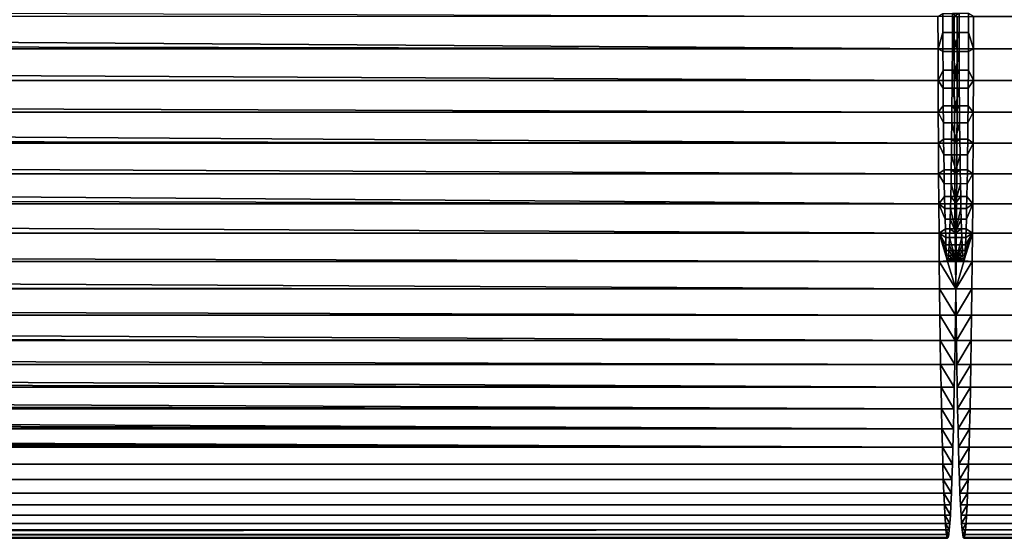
# Model space of a CAD drawing. Header units: metres. Extents: x -244 to 24, y -123 to 0.
# Tile 15 of 146: x -155 to -134, y -41 to -30. Entities that reach past the tile are written whole.
import ezdxf

# ---------------------------------------------------------------- set-up
doc = ezdxf.new("R2010")
doc.units = ezdxf.units.M
doc.layers.add('solid_10_231_103_000', color=7, linetype='CONTINUOUS')

msp = doc.modelspace()

# ---------------------------------------------------------------- linework, layer by layer
at = {"layer": 'solid_10_231_103_000'}
for points in [[(-135.557953, -30.393349, 200.338013), (-217.330811, -29.828533, 201.712814), (-217.305344, -29.413923, 201.690872), (-135.559021, -29.697582, 200.27713)], [(-135.454086, -29.627211, 206.288803), (-135.453064, -30.041662, 206.347046), (-135.557953, -30.393349, 200.338013), (-135.559021, -29.697582, 200.27713)], [(-135.453064, -30.041662, 206.347046), (-135.454086, -29.627211, 206.288803), (-135.104141, -29.627119, 206.282684), (-135.103119, -30.041845, 206.340958)], [(-135.245804, -29.627211, 218.221237), (-135.246826, -30.041662, 218.16301), (-134.896881, -30.041845, 218.15686), (-134.895859, -29.627119, 218.215134)], [(-135.245804, -29.627211, 218.221237), (-135.140869, -29.697582, 224.23291), (-135.141937, -30.393349, 224.172028), (-135.246826, -30.041662, 218.16301)], [(-135.104141, -29.627119, 206.282684), (-135.209076, -29.697411, 200.271011), (-135.208008, -30.39323, 200.331894), (-135.103119, -30.041845, 206.340958)], [(-134.895859, -29.627119, 218.215134), (-134.896881, -30.041845, 218.15686), (-134.791992, -30.39323, 224.165924), (-134.790924, -29.697411, 224.226807)], [(-135.141937, -30.393349, 224.172028), (-135.140869, -29.697582, 224.23291), (-242.124542, -29.697578, 226.100311), (-242.12561, -30.393206, 226.039459)], [(-135.557953, -30.393349, 200.338013), (-217.373383, -30.243326, 201.749512), (-217.330811, -29.828533, 201.712814)], [(-135.208008, -30.39323, 200.331894), (-135.209076, -29.697411, 200.271011), (-49.336452, -29.697739, 198.772125), (-49.335392, -30.393114, 198.832962)], [(-134.790924, -29.697411, 224.226807), (-134.791992, -30.39323, 224.165924), (-48.919369, -30.393114, 222.667038), (-48.918304, -29.697739, 222.727875)], [(-135.453064, -30.041662, 206.347046), (-135.451553, -30.451727, 206.434189), (-135.557953, -30.393349, 200.338013)], [(-135.451553, -30.451727, 206.434189), (-135.453064, -30.041662, 206.347046), (-135.103119, -30.041845, 206.340958), (-135.101608, -30.451553, 206.428024)], [(-135.246826, -30.041662, 218.16301), (-135.248337, -30.451727, 218.075851), (-134.898392, -30.451553, 218.069794), (-134.896881, -30.041845, 218.15686)], [(-135.246826, -30.041662, 218.16301), (-135.141937, -30.393349, 224.172028), (-135.143707, -31.083872, 224.070908), (-135.248337, -30.451727, 218.075851)], [(-135.103119, -30.041845, 206.340958), (-135.208008, -30.39323, 200.331894), (-135.206253, -31.084146, 200.43309), (-135.101608, -30.451553, 206.428024)], [(-134.896881, -30.041845, 218.15686), (-134.898392, -30.451553, 218.069794), (-134.791992, -30.39323, 224.165924)], [(-135.556198, -31.083872, 200.439133), (-217.433212, -30.657635, 201.801025), (-217.373383, -30.243326, 201.749512), (-135.557953, -30.393349, 200.338013)], [(-135.143707, -31.083872, 224.070908), (-135.141937, -30.393349, 224.172028), (-242.12561, -30.393206, 226.039459), (-242.127365, -31.083666, 225.938339)], [(-135.451553, -30.451727, 206.434189), (-135.449539, -30.854067, 206.54953), (-135.556198, -31.083872, 200.439133), (-135.557953, -30.393349, 200.338013)], [(-135.449539, -30.854067, 206.54953), (-135.451553, -30.451727, 206.434189), (-135.101608, -30.451553, 206.428024), (-135.099594, -30.854153, 206.543457)], [(-135.248337, -30.451727, 218.075851), (-135.250351, -30.854067, 217.96051), (-134.900406, -30.854153, 217.954361), (-134.898392, -30.451553, 218.069794)], [(-135.250351, -30.854067, 217.96051), (-135.248337, -30.451727, 218.075851), (-135.143707, -31.083872, 224.070908)], [(-135.206253, -31.084146, 200.43309), (-135.208008, -30.39323, 200.331894), (-49.335392, -30.393114, 198.832962), (-49.333626, -31.083778, 198.934113)], [(-135.099594, -30.854153, 206.543457), (-135.101608, -30.451553, 206.428024), (-135.206253, -31.084146, 200.43309)], [(-134.898392, -30.451553, 218.069794), (-134.900406, -30.854153, 217.954361), (-134.793747, -31.084146, 224.064743), (-134.791992, -30.39323, 224.165924)], [(-134.793747, -31.084146, 224.064743), (-48.921131, -31.083778, 222.565887), (-48.919369, -30.393114, 222.667038), (-134.791992, -30.39323, 224.165924)], [(-135.556198, -31.083872, 200.439133), (-217.510849, -31.072451, 201.867661), (-217.433212, -30.657635, 201.801025)], [(-135.449539, -30.854067, 206.54953), (-135.447037, -31.247583, 206.692749), (-135.556198, -31.083872, 200.439133)], [(-135.449539, -30.854067, 206.54953), (-135.099594, -30.854153, 206.543457), (-135.097092, -31.247673, 206.686676), (-135.447037, -31.247583, 206.692749)], [(-135.250351, -30.854067, 217.96051), (-135.252853, -31.247583, 217.817291), (-134.902908, -31.247673, 217.811142), (-134.900406, -30.854153, 217.954361)], [(-135.250351, -30.854067, 217.96051), (-135.143707, -31.083872, 224.070908), (-135.146164, -31.767101, 223.92984), (-135.252853, -31.247583, 217.817291)], [(-135.099594, -30.854153, 206.543457), (-135.206253, -31.084146, 200.43309), (-135.203781, -31.767363, 200.574142), (-135.097092, -31.247673, 206.686676)], [(-134.900406, -30.854153, 217.954361), (-134.902908, -31.247673, 217.811142), (-134.793747, -31.084146, 224.064743)], [(-135.146164, -31.767101, 223.92984), (-135.143707, -31.083872, 224.070908), (-242.127365, -31.083666, 225.938339), (-242.129837, -31.767117, 225.797256)], [(-135.553726, -31.767101, 200.5802), (-217.606644, -31.487391, 201.949661), (-217.510849, -31.072451, 201.867661), (-135.556198, -31.083872, 200.439133)], [(-135.447037, -31.247583, 206.692749), (-135.444061, -31.630318, 206.863129), (-135.553726, -31.767101, 200.5802), (-135.556198, -31.083872, 200.439133)], [(-135.203781, -31.767363, 200.574142), (-135.206253, -31.084146, 200.43309), (-49.333626, -31.083778, 198.934113), (-49.331161, -31.767391, 199.075241)], [(-134.902908, -31.247673, 217.811142), (-134.905884, -31.63022, 217.640854), (-134.796219, -31.767363, 223.923676), (-134.793747, -31.084146, 224.064743)], [(-134.796219, -31.767363, 223.923676), (-48.923595, -31.767391, 222.424759), (-48.921131, -31.083778, 222.565887), (-134.793747, -31.084146, 224.064743)], [(-135.444061, -31.630318, 206.863129), (-135.447037, -31.247583, 206.692749), (-135.097092, -31.247673, 206.686676), (-135.094116, -31.63022, 206.856979)], [(-135.252853, -31.247583, 217.817291), (-135.255829, -31.630318, 217.646912), (-134.905884, -31.63022, 217.640854), (-134.902908, -31.247673, 217.811142)], [(-135.255829, -31.630318, 217.646912), (-135.252853, -31.247583, 217.817291), (-135.146164, -31.767101, 223.92984)], [(-135.094116, -31.63022, 206.856979), (-135.097092, -31.247673, 206.686676), (-135.203781, -31.767363, 200.574142)], [(-135.550583, -32.441509, 200.760864), (-217.720932, -31.901905, 202.047195), (-217.606644, -31.487391, 201.949661), (-135.553726, -31.767101, 200.5802)], [(-135.149323, -32.441509, 223.749176), (-135.146164, -31.767101, 223.92984), (-242.129837, -31.767117, 225.797256), (-242.13298, -32.441654, 225.616547)], [(-135.444061, -31.630318, 206.863129), (-135.440628, -32.000031, 207.059677), (-135.553726, -31.767101, 200.5802)], [(-135.440628, -32.000031, 207.059677), (-135.436768, -32.354958, 207.281433), (-135.550583, -32.441509, 200.760864), (-135.553726, -31.767101, 200.5802)], [(-135.440628, -32.000031, 207.059677), (-135.444061, -31.630318, 206.863129), (-135.094116, -31.63022, 206.856979), (-135.090683, -31.999962, 207.053528)], [(-135.259262, -32.000031, 217.450363), (-134.909317, -31.999962, 217.44429), (-134.905884, -31.63022, 217.640854), (-135.255829, -31.630318, 217.646912)], [(-135.255829, -31.630318, 217.646912), (-135.146164, -31.767101, 223.92984), (-135.149323, -32.441509, 223.749176), (-135.259262, -32.000031, 217.450363)], [(-135.094116, -31.63022, 206.856979), (-135.203781, -31.767363, 200.574142), (-135.200638, -32.441116, 200.754639), (-135.090683, -31.999962, 207.053528)], [(-135.200638, -32.441116, 200.754639), (-135.203781, -31.767363, 200.574142), (-49.331161, -31.767391, 199.075241), (-49.328011, -32.441639, 199.255875)], [(-134.909317, -31.999962, 217.44429), (-134.913193, -32.35511, 217.222412), (-134.799362, -32.441116, 223.743195), (-134.796219, -31.767363, 223.923676)], [(-134.905884, -31.63022, 217.640854), (-134.909317, -31.999962, 217.44429), (-134.796219, -31.767363, 223.923676)], [(-134.796219, -31.767363, 223.923676), (-134.799362, -32.441116, 223.743195), (-48.92675, -32.441639, 222.244125), (-48.923595, -31.767391, 222.424759)], [(-135.550583, -32.441509, 200.760864), (-217.854294, -32.31554, 202.160507), (-217.720932, -31.901905, 202.047195)], [(-135.436768, -32.354958, 207.281433), (-135.440628, -32.000031, 207.059677), (-135.090683, -31.999962, 207.053528), (-135.086807, -32.35511, 207.275421)], [(-135.259262, -32.000031, 217.450363), (-135.263138, -32.354958, 217.228607), (-134.913193, -32.35511, 217.222412), (-134.909317, -31.999962, 217.44429)], [(-135.263138, -32.354958, 217.228607), (-135.259262, -32.000031, 217.450363), (-135.149323, -32.441509, 223.749176)], [(-135.086807, -32.35511, 207.275421), (-135.090683, -31.999962, 207.053528), (-135.200638, -32.441116, 200.754639)], [(-135.546738, -33.104584, 200.980545), (-218.007599, -32.728569, 202.290039), (-217.854294, -32.31554, 202.160507), (-135.550583, -32.441509, 200.760864)], [(-135.436768, -32.354958, 207.281433), (-135.432465, -32.694088, 207.527771), (-135.550583, -32.441509, 200.760864)], [(-135.432465, -32.694088, 207.527771), (-135.436768, -32.354958, 207.281433), (-135.086807, -32.35511, 207.275421), (-135.08252, -32.693958, 207.521561)], [(-135.263138, -32.354958, 217.228607), (-135.267426, -32.694088, 216.982269), (-134.91748, -32.693958, 216.976257), (-134.913193, -32.35511, 217.222412)], [(-135.263138, -32.354958, 217.228607), (-135.149323, -32.441509, 223.749176), (-135.153152, -33.104584, 223.529495), (-135.267426, -32.694088, 216.982269)], [(-135.086807, -32.35511, 207.275421), (-135.200638, -32.441116, 200.754639), (-135.196793, -33.104465, 200.974411), (-135.08252, -32.693958, 207.521561)], [(-134.913193, -32.35511, 217.222412), (-134.91748, -32.693958, 216.976257), (-134.799362, -32.441116, 223.743195)], [(-135.153152, -33.104584, 223.529495), (-135.149323, -32.441509, 223.749176), (-242.13298, -32.441654, 225.616547), (-242.13681, -33.104042, 225.397095)], [(-135.432465, -32.694088, 207.527771), (-135.427765, -33.014763, 207.796814), (-135.546738, -33.104584, 200.980545), (-135.550583, -32.441509, 200.760864)], [(-135.196793, -33.104465, 200.974411), (-135.200638, -32.441116, 200.754639), (-49.328011, -32.441639, 199.255875), (-49.324177, -33.10424, 199.475403)], [(-134.91748, -32.693958, 216.976257), (-134.92218, -33.01482, 216.707062), (-134.803207, -33.104465, 223.523422), (-134.799362, -32.441116, 223.743195)], [(-134.799362, -32.441116, 223.743195), (-134.803207, -33.104465, 223.523422), (-48.93058, -33.10424, 222.024597), (-48.92675, -32.441639, 222.244125)], [(-135.542252, -33.752789, 201.238022), (-218.181625, -33.141113, 202.43631), (-218.007599, -32.728569, 202.290039), (-135.546738, -33.104584, 200.980545)], [(-135.427765, -33.014763, 207.796814), (-135.432465, -32.694088, 207.527771), (-135.08252, -32.693958, 207.521561), (-135.07782, -33.01482, 207.790756)], [(-135.267426, -32.694088, 216.982269), (-135.272125, -33.014763, 216.713226), (-134.92218, -33.01482, 216.707062), (-134.91748, -32.693958, 216.976257)], [(-135.272125, -33.014763, 216.713226), (-135.267426, -32.694088, 216.982269), (-135.153152, -33.104584, 223.529495)], [(-135.07782, -33.01482, 207.790756), (-135.08252, -32.693958, 207.521561), (-135.196793, -33.104465, 200.974411)], [(-135.427765, -33.014763, 207.796814), (-135.422684, -33.316002, 208.087677), (-135.546738, -33.104584, 200.980545)], [(-135.427765, -33.014763, 207.796814), (-135.07782, -33.01482, 207.790756), (-135.072739, -33.316071, 208.081635), (-135.422684, -33.316002, 208.087677)], [(-135.272125, -33.014763, 216.713226), (-135.277206, -33.316002, 216.422363), (-134.927261, -33.316071, 216.416183), (-134.92218, -33.01482, 216.707062)], [(-135.272125, -33.014763, 216.713226), (-135.153152, -33.104584, 223.529495), (-135.157639, -33.752789, 223.272018), (-135.277206, -33.316002, 216.422363)], [(-135.07782, -33.01482, 207.790756), (-135.196793, -33.104465, 200.974411), (-135.192291, -33.753414, 201.232208), (-135.072739, -33.316071, 208.081635)], [(-134.92218, -33.01482, 216.707062), (-134.927261, -33.316071, 216.416183), (-134.803207, -33.104465, 223.523422)], [(-135.157639, -33.752789, 223.272018), (-135.153152, -33.104584, 223.529495), (-242.13681, -33.104042, 225.397095), (-242.141312, -33.752724, 225.13945)], [(-135.542252, -33.752789, 201.238022), (-218.377701, -33.553017, 202.599884), (-218.181625, -33.141113, 202.43631)], [(-135.422684, -33.316002, 208.087677), (-135.417252, -33.596348, 208.399002), (-135.542252, -33.752789, 201.238022), (-135.546738, -33.104584, 200.980545)], [(-135.192291, -33.753414, 201.232208), (-135.196793, -33.104465, 200.974411), (-49.324177, -33.10424, 199.475403), (-49.319679, -33.752956, 199.733078)], [(-134.927261, -33.316071, 216.416183), (-134.932693, -33.596272, 216.105042), (-134.807709, -33.753414, 223.265625), (-134.803207, -33.104465, 223.523422)], [(-134.807709, -33.753414, 223.265625), (-48.935078, -33.752956, 221.766922), (-48.93058, -33.10424, 222.024597), (-134.803207, -33.104465, 223.523422)], [(-135.417252, -33.596348, 208.399002), (-135.422684, -33.316002, 208.087677), (-135.072739, -33.316071, 208.081635), (-135.067307, -33.596272, 208.392792)], [(-135.277206, -33.316002, 216.422363), (-135.282639, -33.596348, 216.111038), (-134.932693, -33.596272, 216.105042), (-134.927261, -33.316071, 216.416183)], [(-135.282639, -33.596348, 216.111038), (-135.277206, -33.316002, 216.422363), (-135.157639, -33.752789, 223.272018)], [(-135.067307, -33.596272, 208.392792), (-135.072739, -33.316071, 208.081635), (-135.192291, -33.753414, 201.232208)], [(-135.537094, -34.385487, 201.53302), (-218.596405, -33.96283, 202.780762), (-218.377701, -33.553017, 202.599884), (-135.542252, -33.752789, 201.238022)], [(-135.417252, -33.596348, 208.399002), (-135.411499, -33.854118, 208.728867), (-135.542252, -33.752789, 201.238022)], [(-135.411499, -33.854118, 208.728867), (-135.417252, -33.596348, 208.399002), (-135.067307, -33.596272, 208.392792), (-135.061554, -33.85408, 208.722717)], [(-135.288391, -33.854118, 215.781174), (-134.938446, -33.85408, 215.775101), (-134.932693, -33.596272, 216.105042), (-135.282639, -33.596348, 216.111038)], [(-135.282639, -33.596348, 216.111038), (-135.157639, -33.752789, 223.272018), (-135.162796, -34.385487, 222.97702), (-135.288391, -33.854118, 215.781174)], [(-135.067307, -33.596272, 208.392792), (-135.192291, -33.753414, 201.232208), (-135.187149, -34.385479, 201.526886), (-135.061554, -33.85408, 208.722717)], [(-134.932693, -33.596272, 216.105042), (-134.938446, -33.85408, 215.775101), (-134.807709, -33.753414, 223.265625)], [(-135.162796, -34.385487, 222.97702), (-135.157639, -33.752789, 223.272018), (-242.141312, -33.752724, 225.13945), (-242.146469, -34.385635, 224.84436)], [(-135.405441, -34.088158, 209.075806), (-135.399109, -34.297737, 209.438721), (-135.537094, -34.385487, 201.53302), (-135.542252, -33.752789, 201.238022)], [(-135.411499, -33.854118, 208.728867), (-135.405441, -34.088158, 209.075806), (-135.542252, -33.752789, 201.238022)], [(-135.405441, -34.088158, 209.075806), (-135.411499, -33.854118, 208.728867), (-135.061554, -33.85408, 208.722717), (-135.055496, -34.088257, 209.069839)], [(-135.288391, -33.854118, 215.781174), (-135.294449, -34.088158, 215.434235), (-134.944504, -34.088257, 215.427994), (-134.938446, -33.85408, 215.775101)], [(-135.294449, -34.088158, 215.434235), (-135.288391, -33.854118, 215.781174), (-135.162796, -34.385487, 222.97702)], [(-135.187149, -34.385479, 201.526886), (-135.192291, -33.753414, 201.232208), (-49.319679, -33.752956, 199.733078), (-49.314533, -34.38559, 200.028046)], [(-135.055496, -34.088257, 209.069839), (-135.061554, -33.85408, 208.722717), (-135.187149, -34.385479, 201.526886)], [(-134.944504, -34.088257, 215.427994), (-134.950836, -34.297668, 215.065338), (-134.812851, -34.385479, 222.970932), (-134.807709, -33.753414, 223.265625)], [(-134.938446, -33.85408, 215.775101), (-134.944504, -34.088257, 215.427994), (-134.807709, -33.753414, 223.265625)], [(-134.807709, -33.753414, 223.265625), (-134.812851, -34.385479, 222.970932), (-48.940228, -34.38559, 221.471954), (-48.935078, -33.752956, 221.766922)], [(-135.537094, -34.385487, 201.53302), (-218.838242, -34.369263, 202.978897), (-218.596405, -33.96283, 202.780762)], [(-135.399109, -34.297737, 209.438721), (-135.405441, -34.088158, 209.075806), (-135.055496, -34.088257, 209.069839), (-135.049164, -34.297668, 209.43248)], [(-135.294449, -34.088158, 215.434235), (-135.300781, -34.297737, 215.071335), (-134.950836, -34.297668, 215.065338), (-134.944504, -34.088257, 215.427994)], [(-135.300781, -34.297737, 215.071335), (-135.294449, -34.088158, 215.434235), (-135.162796, -34.385487, 222.97702)], [(-135.049164, -34.297668, 209.43248), (-135.055496, -34.088257, 209.069839), (-135.187149, -34.385479, 201.526886)], [(-135.399109, -34.297737, 209.438721), (-135.392532, -34.481266, 209.814957), (-135.537094, -34.385487, 201.53302)], [(-135.392532, -34.481266, 209.814957), (-135.399109, -34.297737, 209.438721), (-135.049164, -34.297668, 209.43248), (-135.042587, -34.481285, 209.808899)], [(-135.300781, -34.297737, 215.071335), (-135.307358, -34.481266, 214.695084), (-134.957413, -34.481285, 214.688934), (-134.950836, -34.297668, 215.065338)], [(-135.300781, -34.297737, 215.071335), (-135.162796, -34.385487, 222.97702), (-135.168579, -35.000187, 222.645615), (-135.307358, -34.481266, 214.695084)], [(-135.049164, -34.297668, 209.43248), (-135.187149, -34.385479, 201.526886), (-135.181381, -34.999577, 201.857971), (-135.042587, -34.481285, 209.808899)], [(-134.950836, -34.297668, 215.065338), (-134.957413, -34.481285, 214.688934), (-134.812851, -34.385479, 222.970932)], [(-135.168579, -35.000187, 222.645615), (-135.162796, -34.385487, 222.97702), (-242.146469, -34.385635, 224.84436), (-242.152252, -34.999882, 224.513214)], [(-135.531311, -35.000187, 201.864426), (-219.103729, -34.770546, 203.193909), (-218.838242, -34.369263, 202.978897), (-135.537094, -34.385487, 201.53302)], [(-135.364517, -34.941566, 211.419907), (-135.357254, -34.98539, 211.836594), (-135.531311, -35.000187, 201.864426), (-135.537094, -34.385487, 201.53302)], [(-135.371719, -34.868893, 211.007751), (-135.364517, -34.941566, 211.419907), (-135.537094, -34.385487, 201.53302)], [(-135.378799, -34.767605, 210.601624), (-135.371719, -34.868893, 211.007751), (-135.537094, -34.385487, 201.53302)], [(-135.385757, -34.638138, 210.203156), (-135.378799, -34.767605, 210.601624), (-135.537094, -34.385487, 201.53302)], [(-135.392532, -34.481266, 209.814957), (-135.385757, -34.638138, 210.203156), (-135.537094, -34.385487, 201.53302)], [(-135.392532, -34.481266, 209.814957), (-135.042587, -34.481285, 209.808899), (-135.035812, -34.638172, 210.197159), (-135.385757, -34.638138, 210.203156)], [(-135.307358, -34.481266, 214.695084), (-135.314133, -34.638138, 214.306885), (-134.964188, -34.638172, 214.300674), (-134.957413, -34.481285, 214.688934)], [(-135.314133, -34.638138, 214.306885), (-135.307358, -34.481266, 214.695084), (-135.168579, -35.000187, 222.645615)], [(-135.187149, -34.385479, 201.526886), (-49.314533, -34.38559, 200.028046), (-49.30875, -35, 200.359283), (-135.181381, -34.999577, 201.857971)], [(-135.035812, -34.638172, 210.197159), (-135.042587, -34.481285, 209.808899), (-135.181381, -34.999577, 201.857971)], [(-134.985428, -34.941597, 213.083862), (-134.992691, -34.985378, 212.667465), (-134.818619, -34.999577, 222.639862), (-134.812851, -34.385479, 222.970932)], [(-134.978226, -34.868877, 213.496201), (-134.985428, -34.941597, 213.083862), (-134.812851, -34.385479, 222.970932)], [(-134.97113, -34.767574, 213.902451), (-134.978226, -34.868877, 213.496201), (-134.812851, -34.385479, 222.970932)], [(-134.964188, -34.638172, 214.300674), (-134.97113, -34.767574, 213.902451), (-134.812851, -34.385479, 222.970932)], [(-134.957413, -34.481285, 214.688934), (-134.964188, -34.638172, 214.300674), (-134.812851, -34.385479, 222.970932)], [(-134.812851, -34.385479, 222.970932), (-134.818619, -34.999577, 222.639862), (-48.946011, -35, 221.140717), (-48.940228, -34.38559, 221.471954)], [(-135.378799, -34.767605, 210.601624), (-135.385757, -34.638138, 210.203156), (-135.035812, -34.638172, 210.197159), (-135.02887, -34.767574, 210.595367)], [(-135.314133, -34.638138, 214.306885), (-135.321091, -34.767605, 213.908417), (-134.97113, -34.767574, 213.902451), (-134.964188, -34.638172, 214.300674)], [(-135.321091, -34.767605, 213.908417), (-135.314133, -34.638138, 214.306885), (-135.168579, -35.000187, 222.645615)], [(-135.02887, -34.767574, 210.595367), (-135.035812, -34.638172, 210.197159), (-135.181381, -34.999577, 201.857971)], [(-135.524918, -35.594189, 202.230743), (-219.393997, -35.165844, 203.425674), (-219.103729, -34.770546, 203.193909), (-135.531311, -35.000187, 201.864426)], [(-135.371719, -34.868893, 211.007751), (-135.378799, -34.767605, 210.601624), (-135.02887, -34.767574, 210.595367), (-135.021774, -34.868877, 211.001617)], [(-135.364517, -34.941566, 211.419907), (-135.371719, -34.868893, 211.007751), (-135.021774, -34.868877, 211.001617), (-135.014572, -34.941597, 211.413956)], [(-135.357254, -34.98539, 211.836594), (-135.364517, -34.941566, 211.419907), (-135.014572, -34.941597, 211.413956), (-135.007309, -34.985378, 211.830353)], [(-135.335373, -34.941566, 213.090134), (-135.342636, -34.98539, 212.673447), (-134.992691, -34.985378, 212.667465), (-134.985428, -34.941597, 213.083862)], [(-135.342636, -34.98539, 212.673447), (-135.335373, -34.941566, 213.090134), (-135.168579, -35.000187, 222.645615)], [(-135.328171, -34.868893, 213.502289), (-135.335373, -34.941566, 213.090134), (-134.985428, -34.941597, 213.083862), (-134.978226, -34.868877, 213.496201)], [(-135.335373, -34.941566, 213.090134), (-135.328171, -34.868893, 213.502289), (-135.168579, -35.000187, 222.645615)], [(-135.321091, -34.767605, 213.908417), (-135.328171, -34.868893, 213.502289), (-134.978226, -34.868877, 213.496201), (-134.97113, -34.767574, 213.902451)], [(-135.328171, -34.868893, 213.502289), (-135.321091, -34.767605, 213.908417), (-135.168579, -35.000187, 222.645615)], [(-135.021774, -34.868877, 211.001617), (-135.02887, -34.767574, 210.595367), (-135.181381, -34.999577, 201.857971)], [(-135.014572, -34.941597, 211.413956), (-135.021774, -34.868877, 211.001617), (-135.181381, -34.999577, 201.857971)], [(-135.007309, -34.985378, 211.830353), (-135.014572, -34.941597, 211.413956), (-135.181381, -34.999577, 201.857971)], [(-135.174973, -35.594189, 222.279297), (-135.168579, -35.000187, 222.645615), (-242.152252, -34.999882, 224.513214), (-242.158646, -35.593868, 224.146912)], [(-135.524918, -35.594189, 202.230743), (-219.709457, -35.553638, 203.67363), (-219.393997, -35.165844, 203.425674)], [(-135.357254, -34.98539, 211.836594), (-135.349945, -35, 212.25502), (-135.531311, -35.000187, 201.864426)], [(-135.174973, -35.594189, 222.279297), (-135.531311, -35.000187, 201.864426), (-135.349945, -35, 212.25502), (-135.349945, -35.000187, 212.25502)], [(-135.531311, -35.000187, 201.864426), (-135.174973, -35.594189, 222.279297), (-135.181961, -36.165565, 221.879272), (-135.524918, -35.594189, 202.230743)], [(-135.349945, -35, 212.25502), (-135.357254, -34.98539, 211.836594), (-135.007309, -34.985378, 211.830353), (-135, -35, 212.248917)], [(-135.342636, -34.98539, 212.673447), (-135.349945, -35, 212.25502), (-135, -35, 212.248917), (-134.992691, -34.985378, 212.667465)], [(-135.349945, -35, 212.25502), (-135.342636, -34.98539, 212.673447), (-135.168579, -35.000187, 222.645615)], [(-135.349945, -35, 212.25502), (-135.168579, -35.000187, 222.645615), (-135.174973, -35.594189, 222.279297), (-135.349945, -35.000187, 212.25502)], [(-135.007309, -34.985378, 211.830353), (-135.181381, -34.999577, 201.857971), (-135.174973, -35.594227, 202.22467), (-135, -35, 212.248917)], [(-135.174973, -35.594227, 202.22467), (-135.181381, -34.999577, 201.857971), (-49.30875, -35, 200.359283), (-49.302357, -35.594109, 200.725677)], [(-134.818619, -34.999577, 222.639862), (-135.174973, -35.594227, 202.22467), (-135.167984, -36.166317, 202.625214), (-134.825027, -35.594227, 222.273163)], [(-135, -35, 212.248917), (-135.174973, -35.594227, 202.22467), (-134.818619, -34.999577, 222.639862)], [(-134.992691, -34.985378, 212.667465), (-135, -35, 212.248917), (-134.818619, -34.999577, 222.639862)], [(-134.818619, -34.999577, 222.639862), (-134.825027, -35.594227, 222.273163), (-48.952404, -35.594109, 220.774323), (-48.946011, -35, 221.140717)], [(-135.181961, -36.165565, 221.879272), (-135.174973, -35.594189, 222.279297), (-242.158646, -35.593868, 224.146912), (-242.165634, -36.165939, 223.746414)], [(-135.517944, -36.165565, 202.630768), (-220.050201, -35.931675, 203.936478), (-219.709457, -35.553638, 203.67363), (-135.524918, -35.594189, 202.230743)], [(-135.524918, -35.594189, 202.230743), (-135.181961, -36.165565, 221.879272), (-135.189514, -36.713531, 221.446091), (-135.517944, -36.165565, 202.630768)], [(-135.167984, -36.166317, 202.625214), (-135.174973, -35.594227, 202.22467), (-49.302357, -35.594109, 200.725677), (-49.295368, -36.165905, 201.125992)], [(-134.825027, -35.594227, 222.273163), (-135.167984, -36.166317, 202.625214), (-135.160431, -36.713215, 203.057571), (-134.832016, -36.166317, 221.87262)], [(-134.832016, -36.166317, 221.87262), (-48.959393, -36.165905, 220.374008), (-48.952404, -35.594109, 220.774323), (-134.825027, -35.594227, 222.273163)], [(-135.510376, -36.713531, 203.06395), (-220.415695, -36.297028, 204.211945), (-220.050201, -35.931675, 203.936478), (-135.517944, -36.165565, 202.630768)], [(-135.189514, -36.713531, 221.446091), (-135.181961, -36.165565, 221.879272), (-242.165634, -36.165939, 223.746414), (-242.173187, -36.713337, 223.31366)], [(-135.517944, -36.165565, 202.630768), (-135.189514, -36.713531, 221.446091), (-135.197617, -37.235142, 220.981934), (-135.510376, -36.713531, 203.06395)], [(-135.160431, -36.713215, 203.057571), (-135.167984, -36.166317, 202.625214), (-49.295368, -36.165905, 201.125992), (-49.287811, -36.713451, 201.558868)], [(-134.832016, -36.166317, 221.87262), (-135.160431, -36.713215, 203.057571), (-135.152328, -37.234699, 203.521591), (-134.839569, -36.713215, 221.440262)], [(-134.832016, -36.166317, 221.87262), (-134.839569, -36.713215, 221.440262), (-48.966949, -36.713451, 219.941132), (-48.959393, -36.165905, 220.374008)], [(-135.510376, -36.713531, 203.06395), (-220.804321, -36.646805, 204.497177), (-220.415695, -36.297028, 204.211945)], [(-135.502274, -37.235142, 203.528107), (-221.213821, -36.977795, 204.78833), (-220.804321, -36.646805, 204.497177), (-135.510376, -36.713531, 203.06395)], [(-135.197617, -37.235142, 220.981934), (-135.189514, -36.713531, 221.446091), (-242.173187, -36.713337, 223.31366), (-242.181274, -37.234741, 222.849731)], [(-135.510376, -36.713531, 203.06395), (-135.197617, -37.235142, 220.981934), (-135.502274, -37.235142, 203.528107)], [(-135.160431, -36.713215, 203.057571), (-49.287811, -36.713451, 201.558868), (-49.279713, -37.234901, 202.022842), (-135.152328, -37.234699, 203.521591)], [(-134.839569, -36.713215, 221.440262), (-135.152328, -37.234699, 203.521591), (-134.847672, -37.234699, 220.976242)], [(-134.839569, -36.713215, 221.440262), (-134.847672, -37.234699, 220.976242), (-48.975048, -37.234901, 219.477158), (-48.966949, -36.713451, 219.941132)], [(-135.493668, -37.728382, 204.021255), (-221.639832, -37.285851, 205.079758), (-221.213821, -36.977795, 204.78833), (-135.502274, -37.235142, 203.528107)], [(-135.206223, -37.728382, 220.488785), (-135.197617, -37.235142, 220.981934), (-242.181274, -37.234741, 222.849731), (-242.189896, -37.72855, 222.356003)], [(-135.493668, -37.728382, 204.021255), (-222.076889, -37.567974, 205.365799), (-221.639832, -37.285851, 205.079758)], [(-135.502274, -37.235142, 203.528107), (-135.197617, -37.235142, 220.981934), (-135.206223, -37.728382, 220.488785)], [(-135.502274, -37.235142, 203.528107), (-135.206223, -37.728382, 220.488785), (-135.493668, -37.728382, 204.021255)], [(-135.143723, -37.728653, 204.015472), (-135.152328, -37.234699, 203.521591), (-49.279713, -37.234901, 202.022842), (-49.271099, -37.728485, 202.516357)], [(-134.847672, -37.234699, 220.976242), (-135.152328, -37.234699, 203.521591), (-135.143723, -37.728653, 204.015472)], [(-134.847672, -37.234699, 220.976242), (-135.143723, -37.728653, 204.015472), (-134.856277, -37.728653, 220.482361)], [(-134.847672, -37.234699, 220.976242), (-134.856277, -37.728653, 220.482361), (-48.983662, -37.728485, 218.983643), (-48.975048, -37.234901, 219.477158)], [(-135.215332, -38.192459, 219.967361), (-135.206223, -37.728382, 220.488785), (-242.189896, -37.72855, 222.356003), (-242.199005, -38.192478, 221.834763)], [(-135.484573, -38.192459, 204.542679), (-222.519348, -37.821636, 205.640305), (-222.076889, -37.567974, 205.365799), (-135.493668, -37.728382, 204.021255)], [(-135.493668, -37.728382, 204.021255), (-135.206223, -37.728382, 220.488785), (-135.215332, -38.192459, 219.967361)], [(-135.493668, -37.728382, 204.021255), (-135.215332, -38.192459, 219.967361), (-135.484573, -38.192459, 204.542679)], [(-135.134613, -38.192745, 204.53688), (-135.143723, -37.728653, 204.015472), (-49.271099, -37.728485, 202.516357), (-49.261997, -38.192532, 203.03772)], [(-134.856277, -37.728653, 220.482361), (-135.143723, -37.728653, 204.015472), (-135.134613, -38.192745, 204.53688)], [(-134.856277, -37.728653, 220.482361), (-135.134613, -38.192745, 204.53688), (-134.865387, -38.192745, 219.960953)], [(-134.865387, -38.192745, 219.960953), (-48.99276, -38.192532, 218.46228), (-48.983662, -37.728485, 218.983643), (-134.856277, -37.728653, 220.482361)], [(-135.484573, -38.192459, 204.542679), (-222.957306, -38.0439, 205.895813), (-222.519348, -37.821636, 205.640305)], [(-135.475006, -38.625584, 205.090363), (-223.387924, -38.236565, 206.129898), (-222.957306, -38.0439, 205.895813), (-135.484573, -38.192459, 204.542679)], [(-135.224884, -38.625584, 219.419693), (-135.215332, -38.192459, 219.967361), (-242.199005, -38.192478, 221.834763), (-242.208557, -38.625332, 221.28743)], [(-135.475006, -38.625584, 205.090363), (-223.808533, -38.401283, 206.340332), (-223.387924, -38.236565, 206.129898)], [(-135.484573, -38.192459, 204.542679), (-135.215332, -38.192459, 219.967361), (-135.224884, -38.625584, 219.419693)], [(-135.484573, -38.192459, 204.542679), (-135.224884, -38.625584, 219.419693), (-135.475006, -38.625584, 205.090363)], [(-135.125076, -38.625168, 205.083679), (-135.134613, -38.192745, 204.53688), (-49.261997, -38.192532, 203.03772), (-49.252441, -38.625477, 203.58519)], [(-134.865387, -38.192745, 219.960953), (-135.134613, -38.192745, 204.53688), (-135.125076, -38.625168, 205.083679)], [(-134.865387, -38.192745, 219.960953), (-135.125076, -38.625168, 205.083679), (-134.874924, -38.625168, 219.414139)], [(-134.865387, -38.192745, 219.960953), (-134.874924, -38.625168, 219.414139), (-49.002316, -38.625477, 217.91481), (-48.99276, -38.192532, 218.46228)], [(-135.465027, -39.025829, 205.66188), (-224.608719, -38.655613, 206.686707), (-224.215897, -38.540096, 206.525894), (-135.475006, -38.625584, 205.090363)], [(-135.475006, -38.625584, 205.090363), (-224.215897, -38.540096, 206.525894), (-223.808533, -38.401283, 206.340332)], [(-135.234863, -39.025829, 218.84816), (-135.224884, -38.625584, 219.419693), (-242.208557, -38.625332, 221.28743), (-242.218536, -39.025898, 220.715469)], [(-135.465027, -39.025829, 205.66188), (-225.350357, -38.826206, 206.936859), (-224.986664, -38.75008, 206.823151)], [(-135.465027, -39.025829, 205.66188), (-224.986664, -38.75008, 206.823151), (-224.608719, -38.655613, 206.686707)], [(-135.475006, -38.625584, 205.090363), (-135.224884, -38.625584, 219.419693), (-135.234863, -39.025829, 218.84816)], [(-135.475006, -38.625584, 205.090363), (-135.234863, -39.025829, 218.84816), (-135.465027, -39.025829, 205.66188)], [(-135.125076, -38.625168, 205.083679), (-49.252441, -38.625477, 203.58519), (-49.242462, -39.025852, 204.156891), (-135.115082, -39.025772, 205.655685)], [(-134.874924, -38.625168, 219.414139), (-135.125076, -38.625168, 205.083679), (-135.115082, -39.025772, 205.655685)], [(-134.874924, -38.625168, 219.414139), (-135.115082, -39.025772, 205.655685), (-134.884918, -39.025772, 218.842133)], [(-134.874924, -38.625168, 219.414139), (-134.884918, -39.025772, 218.842133), (-49.012295, -39.025852, 217.343109), (-49.002316, -38.625477, 217.91481)], [(-227.038376, -38.998676, 207.219193), (-135.465027, -39.025829, 205.66188), (-242.4487, -39.025902, 207.529388)], [(-135.465027, -39.025829, 205.66188), (-227.038376, -38.998676, 207.219193), (-226.710434, -38.987926, 207.197296)], [(-135.465027, -39.025829, 205.66188), (-226.710434, -38.987926, 207.197296), (-226.379501, -38.966049, 207.158783)], [(-135.465027, -39.025829, 205.66188), (-226.379501, -38.966049, 207.158783), (-226.044159, -38.932571, 207.103271)], [(-135.465027, -39.025829, 205.66188), (-226.044159, -38.932571, 207.103271), (-225.702148, -38.886497, 207.029831)], [(-135.465027, -39.025829, 205.66188), (-225.702148, -38.886497, 207.029831), (-225.350357, -38.826206, 206.936859)], [(-135.465027, -39.025829, 205.66188), (-135.454666, -39.392162, 206.255692), (-242.438339, -39.392262, 208.123276), (-242.4487, -39.025902, 207.529388)], [(-135.234863, -39.025829, 218.84816), (-242.218536, -39.025898, 220.715469), (-242.228897, -39.392258, 220.121597), (-135.245224, -39.392162, 218.254349)], [(-135.465027, -39.025829, 205.66188), (-135.234863, -39.025829, 218.84816), (-135.245224, -39.392162, 218.254349)], [(-135.465027, -39.025829, 205.66188), (-135.245224, -39.392162, 218.254349), (-135.454666, -39.392162, 206.255692)], [(-135.104706, -39.392529, 206.250244), (-135.115082, -39.025772, 205.655685), (-49.242462, -39.025852, 204.156891), (-49.232094, -39.392303, 204.750916)], [(-134.884918, -39.025772, 218.842133), (-135.115082, -39.025772, 205.655685), (-135.104706, -39.392529, 206.250244)], [(-134.884918, -39.025772, 218.842133), (-135.104706, -39.392529, 206.250244), (-134.895294, -39.392529, 218.247574)], [(-134.884918, -39.025772, 218.842133), (-134.895294, -39.392529, 218.247574), (-49.022667, -39.392303, 216.749084), (-49.012295, -39.025852, 217.343109)], [(-135.454666, -39.392162, 206.255692), (-135.443939, -39.723728, 206.870544), (-242.427612, -39.723511, 208.737503), (-242.438339, -39.392262, 208.123276)], [(-135.255966, -39.723728, 217.639496), (-135.245224, -39.392162, 218.254349), (-242.228897, -39.392258, 220.121597), (-242.239624, -39.723507, 219.50737)], [(-135.454666, -39.392162, 206.255692), (-135.245224, -39.392162, 218.254349), (-135.255966, -39.723728, 217.639496)], [(-135.454666, -39.392162, 206.255692), (-135.255966, -39.723728, 217.639496), (-135.443939, -39.723728, 206.870544)], [(-135.093994, -39.72366, 206.864258), (-135.104706, -39.392529, 206.250244), (-49.232094, -39.392303, 204.750916), (-49.221371, -39.723591, 205.365234)], [(-134.895294, -39.392529, 218.247574), (-135.104706, -39.392529, 206.250244), (-135.093994, -39.72366, 206.864258)], [(-134.895294, -39.392529, 218.247574), (-135.093994, -39.72366, 206.864258), (-134.906006, -39.72366, 217.633575)], [(-134.906006, -39.72366, 217.633575), (-49.03339, -39.723591, 216.134766), (-49.022667, -39.392303, 216.749084), (-134.895294, -39.392529, 218.247574)], [(-135.443939, -39.723728, 206.870544), (-135.432892, -40.01862, 207.502838), (-242.416565, -40.018646, 209.370316), (-242.427612, -39.723511, 208.737503)], [(-135.266998, -40.01862, 217.007202), (-135.255966, -39.723728, 217.639496), (-242.239624, -39.723507, 219.50737), (-242.250671, -40.018646, 218.874542)], [(-135.443939, -39.723728, 206.870544), (-135.255966, -39.723728, 217.639496), (-135.266998, -40.01862, 217.007202)], [(-135.443939, -39.723728, 206.870544), (-135.266998, -40.01862, 217.007202), (-135.432892, -40.01862, 207.502838)], [(-135.082962, -40.018387, 207.496216), (-135.093994, -39.72366, 206.864258), (-49.221371, -39.723591, 205.365234), (-49.210331, -40.018593, 205.997772)], [(-134.906006, -39.72366, 217.633575), (-135.093994, -39.72366, 206.864258), (-135.082962, -40.018387, 207.496216)], [(-134.906006, -39.72366, 217.633575), (-135.082962, -40.018387, 207.496216), (-134.917038, -40.018387, 217.001602)], [(-134.906006, -39.72366, 217.633575), (-134.917038, -40.018387, 217.001602), (-49.04443, -40.018593, 215.502228), (-49.03339, -39.723591, 216.134766)], [(-135.432892, -40.01862, 207.502838), (-135.421585, -40.27623, 208.151199), (-242.405243, -40.276299, 210.018768), (-242.416565, -40.018646, 209.370316)], [(-135.266998, -40.01862, 217.007202), (-242.250671, -40.018646, 218.874542), (-242.261993, -40.276295, 218.226089), (-135.27832, -40.27623, 216.358841)], [(-135.432892, -40.01862, 207.502838), (-135.266998, -40.01862, 217.007202), (-135.27832, -40.27623, 216.358841)], [(-135.432892, -40.01862, 207.502838), (-135.27832, -40.27623, 216.358841), (-135.421585, -40.27623, 208.151199)], [(-135.082962, -40.018387, 207.496216), (-49.210331, -40.018593, 205.997772), (-49.199009, -40.27631, 206.646378), (-135.07164, -40.276226, 208.145065)], [(-134.917038, -40.018387, 217.001602), (-135.082962, -40.018387, 207.496216), (-135.07164, -40.276226, 208.145065)], [(-134.917038, -40.018387, 217.001602), (-135.07164, -40.276226, 208.145065), (-134.92836, -40.276226, 216.352753)], [(-134.917038, -40.018387, 217.001602), (-134.92836, -40.276226, 216.352753), (-49.055752, -40.27631, 214.853622), (-49.04443, -40.018593, 215.502228)], [(-135.421585, -40.27623, 208.151199), (-135.410019, -40.495846, 208.813858), (-242.393692, -40.495815, 210.681122), (-242.405243, -40.276299, 210.018768)], [(-135.289886, -40.495846, 215.696182), (-135.27832, -40.27623, 216.358841), (-242.261993, -40.276295, 218.226089), (-242.273544, -40.495815, 217.563751)], [(-135.421585, -40.27623, 208.151199), (-135.27832, -40.27623, 216.358841), (-135.289886, -40.495846, 215.696182)], [(-135.421585, -40.27623, 208.151199), (-135.289886, -40.495846, 215.696182), (-135.410019, -40.495846, 208.813858)], [(-135.060059, -40.496025, 208.808319), (-135.07164, -40.276226, 208.145065), (-49.199009, -40.27631, 206.646378), (-49.187443, -40.495872, 207.308884)], [(-134.92836, -40.276226, 216.352753), (-135.07164, -40.276226, 208.145065), (-135.060059, -40.496025, 208.808319)], [(-134.92836, -40.276226, 216.352753), (-135.060059, -40.496025, 208.808319), (-134.939941, -40.496025, 215.689499)], [(-134.92836, -40.276226, 216.352753), (-134.939941, -40.496025, 215.689499), (-49.067314, -40.495872, 214.191116), (-49.055752, -40.27631, 214.853622)], [(-135.398239, -40.676601, 209.488297), (-242.381912, -40.676567, 211.355576), (-242.393692, -40.495815, 210.681122), (-135.410019, -40.495846, 208.813858)], [(-135.301651, -40.676601, 215.021759), (-135.289886, -40.495846, 215.696182), (-242.273544, -40.495815, 217.563751), (-242.285324, -40.676563, 216.889282)], [(-135.410019, -40.495846, 208.813858), (-135.289886, -40.495846, 215.696182), (-135.301651, -40.676601, 215.021759)], [(-135.410019, -40.495846, 208.813858), (-135.301651, -40.676601, 215.021759), (-135.398239, -40.676601, 209.488297)], [(-135.048294, -40.676548, 209.481964), (-135.060059, -40.496025, 208.808319), (-49.187443, -40.495872, 207.308884), (-49.175678, -40.676537, 207.983032)], [(-134.939941, -40.496025, 215.689499), (-135.060059, -40.496025, 208.808319), (-135.048294, -40.676548, 209.481964)], [(-134.939941, -40.496025, 215.689499), (-135.048294, -40.676548, 209.481964), (-134.951706, -40.676548, 215.015854)], [(-134.939941, -40.496025, 215.689499), (-134.951706, -40.676548, 215.015854), (-49.079082, -40.676537, 213.516968), (-49.067314, -40.495872, 214.191116)], [(-135.398239, -40.676601, 209.488297), (-135.386322, -40.817642, 210.17128), (-242.36998, -40.817688, 212.03894), (-242.381912, -40.676567, 211.355576)], [(-135.313568, -40.817642, 214.33876), (-135.301651, -40.676601, 215.021759), (-242.285324, -40.676563, 216.889282), (-242.297256, -40.817688, 216.205917)], [(-135.398239, -40.676601, 209.488297), (-135.301651, -40.676601, 215.021759), (-135.313568, -40.817642, 214.33876)], [(-135.398239, -40.676601, 209.488297), (-135.313568, -40.817642, 214.33876), (-135.386322, -40.817642, 210.17128)], [(-135.048294, -40.676548, 209.481964), (-49.175678, -40.676537, 207.983032), (-49.163746, -40.817692, 208.666534), (-135.036377, -40.817623, 210.165085)], [(-134.951706, -40.676548, 215.015854), (-135.048294, -40.676548, 209.481964), (-135.036377, -40.817623, 210.165085)], [(-134.951706, -40.676548, 215.015854), (-135.036377, -40.817623, 210.165085), (-134.963623, -40.817623, 214.332748)], [(-134.951706, -40.676548, 215.015854), (-134.963623, -40.817623, 214.332748), (-49.091011, -40.817692, 212.833466), (-49.079082, -40.676537, 213.516968)], [(-135.386322, -40.817642, 210.17128), (-135.374268, -40.91885, 210.862061), (-242.357925, -40.918842, 212.729385), (-242.36998, -40.817688, 212.03894)], [(-135.374268, -40.91885, 210.862061), (-135.362122, -40.979706, 211.557739), (-242.345795, -40.97971, 213.424973), (-242.357925, -40.918842, 212.729385)], [(-135.313568, -40.817642, 214.33876), (-242.309296, -40.918842, 215.515488), (-242.321442, -40.979706, 214.819885), (-135.325638, -40.91885, 213.64798)], [(-135.337769, -40.979706, 212.952301), (-135.325638, -40.91885, 213.64798), (-242.321442, -40.979706, 214.819885)], [(-135.313568, -40.817642, 214.33876), (-242.297256, -40.817688, 216.205917), (-242.309296, -40.918842, 215.515488)], [(-135.386322, -40.817642, 210.17128), (-135.313568, -40.817642, 214.33876), (-135.325638, -40.91885, 213.64798)], [(-135.386322, -40.817642, 210.17128), (-135.325638, -40.91885, 213.64798), (-135.374268, -40.91885, 210.862061)], [(-135.374268, -40.91885, 210.862061), (-135.325638, -40.91885, 213.64798), (-135.337769, -40.979706, 212.952301)], [(-135.374268, -40.91885, 210.862061), (-135.337769, -40.979706, 212.952301), (-135.362122, -40.979706, 211.557739)], [(-135.036377, -40.817623, 210.165085), (-49.163746, -40.817692, 208.666534), (-49.151691, -40.918861, 209.357101), (-135.024323, -40.918827, 210.855896)], [(-134.963623, -40.817623, 214.332748), (-135.036377, -40.817623, 210.165085), (-135.024323, -40.918827, 210.855896)], [(-134.963623, -40.817623, 214.332748), (-135.024323, -40.918827, 210.855896), (-134.975677, -40.918827, 213.641937)], [(-135.012177, -40.979725, 211.551651), (-135.024323, -40.918827, 210.855896), (-49.151691, -40.918861, 209.357101), (-49.139557, -40.979698, 210.052368)], [(-134.975677, -40.918827, 213.641937), (-135.024323, -40.918827, 210.855896), (-135.012177, -40.979725, 211.551651)], [(-134.975677, -40.918827, 213.641937), (-135.012177, -40.979725, 211.551651), (-134.987823, -40.979725, 212.946167)], [(-134.975677, -40.918827, 213.641937), (-134.987823, -40.979725, 212.946167), (-49.115204, -40.979698, 211.447632), (-49.103065, -40.918861, 212.142899)], [(-134.963623, -40.817623, 214.332748), (-134.975677, -40.918827, 213.641937), (-49.103065, -40.918861, 212.142899), (-49.091011, -40.817692, 212.833466)], [(-135.362122, -40.979706, 211.557739), (-135.349945, -41.000008, 212.25502), (-242.333618, -41, 214.122437), (-242.345795, -40.97971, 213.424973)], [(-135.349945, -41.000008, 212.25502), (-135.337769, -40.979706, 212.952301), (-242.321442, -40.979706, 214.819885), (-242.333618, -41, 214.122437)], [(-135.362122, -40.979706, 211.557739), (-135.337769, -40.979706, 212.952301), (-135.349945, -41.000008, 212.25502)], [(-135, -41, 212.248917), (-135.012177, -40.979725, 211.551651), (-49.139557, -40.979698, 210.052368), (-49.12738, -41, 210.75)], [(-134.987823, -40.979725, 212.946167), (-135.012177, -40.979725, 211.551651), (-135, -41, 212.248917)], [(-134.987823, -40.979725, 212.946167), (-135, -41, 212.248917), (-49.12738, -41, 210.75), (-49.115204, -40.979698, 211.447632)]]:
    msp.add_3dface(points, dxfattribs=at)

doc.saveas('drawing.dxf')
